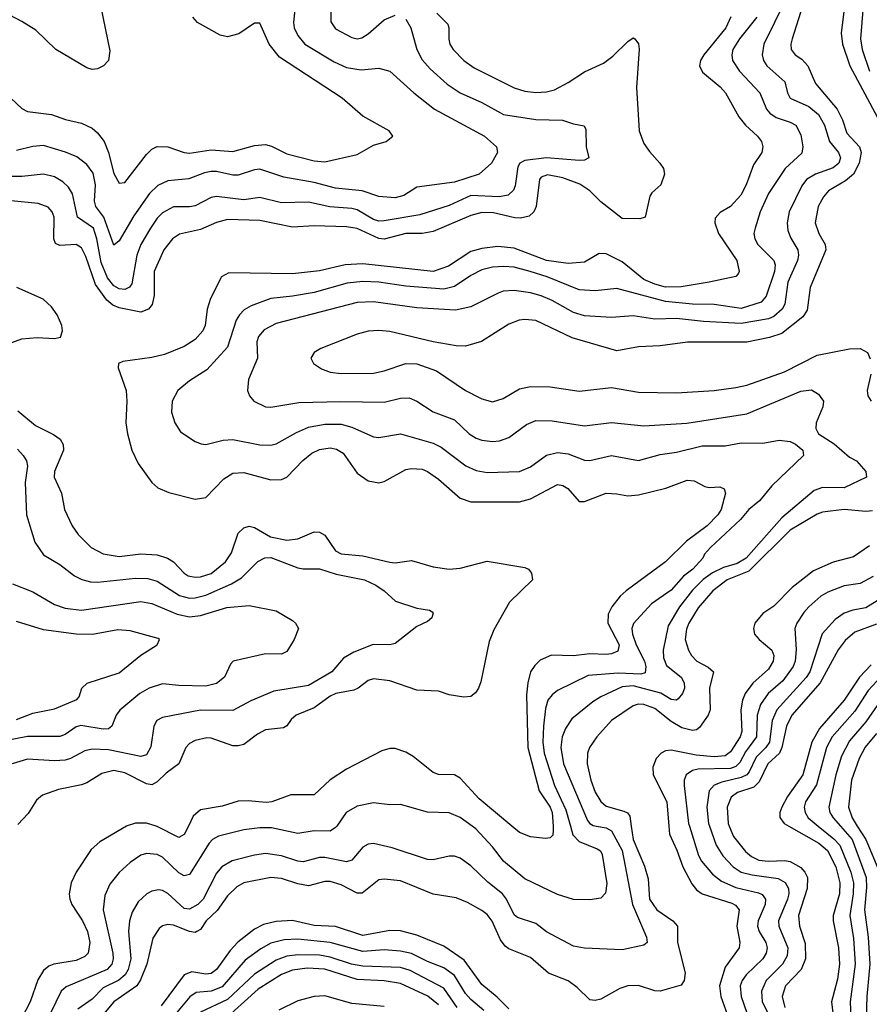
# Model space of a CAD drawing. Header units: inches. Extents: x 1308407 to 1441228, y 959628 to 1036311.
# Tile 28 of 256: x 1333202 to 1336343, y 989341 to 992980. Entities that reach past the tile are written whole.
import ezdxf

# ---------------------------------------------------------------- set-up
doc = ezdxf.new("R2010")
doc.units = ezdxf.units.IN
doc.header["$MEASUREMENT"] = 0
doc.layers.add('B3938', color=7, linetype='Continuous')
doc.layers.add('B3939', color=7, linetype='Continuous')

msp = doc.modelspace()

# ---------------------------------------------------------------- linework, layer by layer
at = {"layer": 'B3938', "color": 5}
for points, elevation in [([(1333596.5, 990000), (1333498.4, 989941.6), (1333466, 989914), (1333410.1, 989829.9), (1333392.3, 989790), (1333384.8, 989750), (1333387.2, 989730), (1333394.1, 989710), (1333433.4, 989650), (1333453, 989610), (1333460.5, 989570), (1333455.4, 989530), (1333442.2, 989517.8), (1333410, 989503.5), (1333327.4, 989490), (1333310, 989482.6), (1333290, 989466), (1333268.6, 989431.4), (1333240.3, 989350), (1333210, 989291.9)], 3120), ([(1334373.9, 990000), (1334370, 989994.5), (1334350, 989981.3), (1334290, 989982), (1334230, 989972.2), (1334133.4, 989993.5), (1334090, 989993.2), (1334030, 989986.1), (1333937.4, 989962.6), (1333915, 989950), (1333902.7, 989937.3), (1333830, 989820.7), (1333810, 989816.1), (1333790, 989827.5), (1333730, 989885), (1333710, 989895), (1333670, 989899.1), (1333650, 989892.9), (1333610, 989865.5), (1333570, 989828.8), (1333535.1, 989784.9), (1333516.2, 989743.8), (1333510.6, 989690), (1333545.9, 989530), (1333547.3, 989510), (1333542.4, 989490), (1333525, 989470), (1333374.1, 989405.9), (1333355.3, 989390), (1333297.1, 989270)], 3140), ([(1335334.8, 990000), (1335370, 989993.3), (1335390, 989982.6), (1335429.4, 989910), (1335467.4, 989710), (1335519.8, 989590), (1335521.6, 989570), (1335510, 989559.8), (1335430, 989542.8), (1335290, 989548.9), (1335250, 989556.8), (1335150, 989609.9), (1335110, 989640.2), (1335042.2, 989662.2), (1335030, 989672.7), (1335002.2, 989730), (1334987.3, 989750), (1334932.8, 989792.8), (1334870, 989852.8), (1334830, 989881.1), (1334810, 989889), (1334790, 989889), (1334730, 989875.9), (1334710, 989876.8), (1334579.3, 989919.3), (1334510, 989936.1), (1334490, 989933.7), (1334470, 989922.3), (1334430, 989874.5), (1334410, 989868.2), (1334330, 989884.2), (1334310, 989883.7), (1334250, 989868.1), (1334230.1, 989869.9), (1334170, 989890.4), (1334110, 989898.4), (1334070, 989892.8), (1333987.9, 989872.1), (1333948.9, 989850), (1333930, 989826.5), (1333880.1, 989730), (1333860.7, 989710), (1333830, 989692.8), (1333810, 989695.8), (1333750, 989751.1), (1333730, 989762.4), (1333715.5, 989764.5), (1333690, 989760.2), (1333671.5, 989750), (1333640.1, 989719.9), (1333618, 989682), (1333607.7, 989650), (1333604.6, 989610), (1333612.6, 989510), (1333602.3, 989470), (1333591.1, 989450), (1333568.8, 989431.2), (1333510, 989402.7), (1333470, 989360.6), (1333416.3, 989323.7)], 3160), ([(1335462.5, 990000), (1335469.5, 989950), (1335511.8, 989851.8), (1335525.4, 989805.4), (1335530.4, 989730), (1335557, 989690), (1335616.5, 989650), (1335633.9, 989630), (1335633.9, 989570), (1335662.3, 989457.7), (1335658.2, 989430), (1335647.4, 989412.6), (1335570, 989389.8), (1335550, 989390.7), (1335490, 989410.5), (1335450, 989409.9), (1335420.3, 989399.7), (1335350, 989360.2), (1335330, 989355.2), (1335310, 989358.3), (1335263.5, 989403.5), (1335230, 989428), (1335156.9, 989456.9), (1335090, 989514.2), (1335010, 989546.6), (1334996.8, 989556.8), (1334980, 989580), (1334949.3, 989649.3), (1334930, 989673.2), (1334910, 989687.9), (1334857.4, 989717.4), (1334815.1, 989735.1), (1334730, 989748.9), (1334610, 989797.9), (1334550, 989804.4), (1334530, 989801.2), (1334468.4, 989751.6), (1334450, 989752.4), (1334390, 989783), (1334350, 989795.1), (1334330, 989795), (1334270, 989779.5), (1334230, 989786.5), (1334170, 989805.9), (1334130, 989810.3), (1334030, 989790.8), (1334004.1, 989775.9), (1333970, 989742.9), (1333931.8, 989688.2), (1333891, 989650), (1333870, 989618.5), (1333856.5, 989610), (1333850, 989607.2), (1333830, 989611), (1333770, 989633.7), (1333750, 989636.9), (1333730, 989631.9), (1333717.9, 989622.1), (1333694.6, 989585.4), (1333671.7, 989490), (1333648, 989432), (1333634.4, 989410), (1333550, 989350.4), (1333499.4, 989290)], 3180), ([(1333825.5, 990000), (1333810, 989968.9), (1333790, 989958), (1333710, 989998.9), (1333706.4, 990000)], 3120), ([(1335238.1, 990000), (1335247.5, 989967.5), (1335270, 989942.7), (1335336.6, 989916.6), (1335349.2, 989909.2), (1335355.6, 989895.6), (1335372.5, 989787.5), (1335367.3, 989752.7), (1335350, 989733.5), (1335310, 989727.1), (1335250, 989729), (1335190, 989747), (1335070, 989805), (1334990.3, 989870.3), (1334950, 989923.2), (1334888.2, 989990), (1334874.3, 990000)], 3140), ([(1335173.9, 990000), (1335174.8, 989985.2), (1335173.1, 989966.9), (1335163.6, 989956.4), (1335145.8, 989954.2), (1335090, 989960.7), (1335050, 989976.5), (1335021.8, 990000)], 3120), ([(1335602.2, 990000), (1335604.9, 989970), (1335631.6, 989911.6), (1335653.2, 989850), (1335687.3, 989787.3), (1335704.1, 989764.1), (1335724.6, 989750), (1335835, 989715), (1335848.3, 989708.3), (1335862.2, 989690), (1335853.2, 989630), (1335864.6, 989570), (1335861.9, 989550), (1335810, 989479.3), (1335789, 989410), (1335794.1, 989370), (1335837.5, 989250)], 3220), ([(1335677.8, 990000), (1335712, 989892), (1335723, 989870), (1335762.9, 989822.9), (1335796.2, 989796.2), (1335850, 989772.6), (1335933.9, 989753.9), (1335946.8, 989746.8), (1335959.1, 989730), (1335958.6, 989710), (1335932.8, 989650), (1335929.7, 989630), (1335936, 989610), (1335961.1, 989570), (1335965.9, 989550), (1335962.3, 989530), (1335950, 989509.9), (1335888, 989450), (1335873, 989430), (1335865.7, 989410), (1335869.3, 989370), (1335890.3, 989310.3)], 3240), ([(1335751.8, 990000), (1335777.2, 989930), (1335802.1, 989890), (1335839.6, 989850), (1335870, 989830.4), (1335910, 989819.8), (1336005.9, 989805.9), (1336031.5, 989791.5), (1336044.5, 989770), (1336045.9, 989750), (1336040.9, 989730), (1336007.8, 989650), (1336008.5, 989630), (1336041.7, 989550), (1336039.5, 989520.5), (1336022.5, 989490), (1335962.2, 989430), (1335944.4, 989390), (1335947.6, 989350), (1335998.9, 989250)], 3260), ([(1335825.4, 990000), (1335841.5, 989961.5), (1335886, 989906), (1335907.3, 989887.3), (1335934.7, 989874.7), (1335970, 989870.1), (1336030, 989873.5), (1336050, 989869.3), (1336090, 989847.5), (1336105.4, 989830), (1336114.1, 989810), (1336113.4, 989770), (1336081.6, 989670), (1336085, 989630), (1336106.6, 989566.6), (1336107.8, 989510), (1336091.3, 989470), (1336033.7, 989410), (1336021, 989370), (1336030.9, 989330)], 3280), ([(1336046, 990000), (1336156.5, 989936.5), (1336188.4, 989910), (1336218.9, 989850), (1336234.1, 989790), (1336233, 989750), (1336209.4, 989670), (1336209.1, 989650), (1336229.8, 989550), (1336233.4, 989490), (1336225.3, 989434.7), (1336203.4, 989350), (1336221.1, 989210)], 3320), ([(1336154, 990000), (1336212.6, 989952.6), (1336234.5, 989930), (1336274.4, 989830), (1336284.6, 989790), (1336284, 989750), (1336271.2, 989670), (1336284.3, 989584.3), (1336291.1, 989490), (1336272.9, 989350), (1336278.6, 989210)], 3340), ([(1336236.1, 990000), (1336280.2, 989950), (1336332.1, 989810), (1336333, 989773), (1336325, 989690), (1336338.4, 989590), (1336344.6, 989490), (1336334.4, 989370), (1336329.6, 989210), (1336318.1, 989130), (1336312.7, 989030), (1336330.6, 988890), (1336389.1, 988710)], 3360), ([(1336298.6, 990000), (1336330.5, 989950.5), (1336380.8, 989830)], 3380), ([(1335010, 989324.9), (1334967.7, 989367.7), (1334910, 989414.1), (1334844.8, 989504.8), (1334770, 989556.4), (1334670, 989596.7), (1334610, 989612.8), (1334570, 989614.8), (1334470, 989596.1), (1334370, 989629.2), (1334290, 989632.7), (1334210, 989650.9), (1334150, 989648), (1334103.7, 989636.3), (1334070, 989619.7), (1334008.9, 989571.1), (1333980.1, 989539.9), (1333930, 989469.9), (1333910, 989454.9), (1333890, 989453.3), (1333838.5, 989461.5), (1333810, 989450.9), (1333724.3, 989335.7)], 3220), ([(1334918.5, 989318.5), (1334870, 989358.7), (1334850, 989381.6), (1334810, 989448), (1334770, 989475.7), (1334710, 989499.2), (1334650, 989529.3), (1334610, 989537.6), (1334550, 989542.7), (1334470, 989536.6), (1334350, 989569.4), (1334230, 989582.1), (1334180.2, 989579.8), (1334130, 989567.3), (1334093.3, 989546.7), (1334035.8, 989504.2), (1333950, 989405.9), (1333910, 989390.2), (1333854.8, 989385.2), (1333830.9, 989369.1), (1333781.5, 989310)], 3240), ([(1334818.8, 989330), (1334770, 989400.9), (1334645.8, 989465.8), (1334610, 989476.9), (1334470, 989482.4), (1334428.9, 989490), (1334350, 989516.2), (1334310, 989522.5), (1334230, 989524.6), (1334190, 989519.9), (1334150, 989505.1), (1334070, 989452.5), (1333970, 989359.6), (1333870, 989312.3)], 3260), ([(1334750, 989339.3), (1334711, 989371), (1334610, 989418.2), (1334550, 989427.9), (1334450, 989433.7), (1334330, 989471.2), (1334265, 989475), (1334210, 989467.6), (1334170, 989451.8), (1334083.1, 989396.9), (1333970, 989295.2)], 3280), ([(1334550, 989332.8), (1334430, 989344.3), (1334330, 989372.8), (1334290, 989370.2), (1334230, 989354.5), (1334159.7, 989320.3)], 3320)]:
    msp.add_lwpolyline(points, dxfattribs=dict(at, elevation=elevation))
at = {"layer": 'B3939', "color": 5}
for points, elevation in [([(1333493.2, 993070), (1333535.3, 992864.7), (1333530.3, 992830), (1333511.3, 992810), (1333490, 992799.1), (1333470, 992796.5), (1333450, 992802.5), (1333335.6, 992870), (1333261.1, 992941.1), (1333210, 992974), (1333070, 993046.7)], 2980), ([(1336032.7, 993050), (1335953.4, 992890), (1335946.6, 992850), (1335951.9, 992830), (1335964.1, 992810), (1336030.9, 992750.9), (1336041.1, 992710), (1336050.9, 992690), (1336119.9, 992659.9), (1336155, 992630), (1336177.9, 992590), (1336196.3, 992530), (1336229, 992490), (1336236.8, 992470), (1336231, 992450), (1336210, 992432.5), (1336144.2, 992410), (1336110.7, 992389.3), (1336093.7, 992366.3), (1336046.4, 992270), (1336039.6, 992230), (1336041.6, 992201.6), (1336052.9, 992172.9), (1336078.7, 992130), (1336081.4, 992110), (1336077.7, 992090), (1336041.9, 992010), (1336031.4, 991928.6), (1336021.3, 991910), (1335990, 991882.9), (1335970, 991875.2), (1335870, 991857.2), (1335730, 991864.5), (1335630, 991876.2), (1335550, 991873.7), (1335470, 991886.3), (1335390, 991879.4), (1335290, 991885.6), (1335250, 991898.4), (1335170, 991942.5), (1335130, 991959.3), (1335090, 991970.8), (1335030, 991979.4), (1334990, 991976.4), (1334970.4, 991970), (1334870, 991919.2), (1334813.3, 991906.7), (1334670, 991915.6), (1334510, 991937.8), (1334450, 991935.3), (1334150, 991857.9), (1334105.5, 991834.5), (1334084.5, 991810), (1334078.1, 991790), (1334080.9, 991730), (1334047.8, 991650), (1334043.9, 991610), (1334051.6, 991590), (1334067.2, 991570), (1334110, 991549.3), (1334130, 991548.7), (1334234.1, 991565.9), (1334389.7, 991569.7), (1334550, 991566.9), (1334610, 991581.9), (1334642.2, 991582.2), (1334670, 991570.8), (1334730.5, 991530.5), (1334810, 991501.3), (1334863.5, 991450), (1334890, 991434), (1334910, 991426.5), (1334950, 991421.4), (1334975.7, 991424.3), (1335010, 991436.1), (1335075.2, 991484.8), (1335110, 991499), (1335170, 991498), (1335290, 991479.8), (1335390, 991491.4), (1335510, 991479.5), (1335668.9, 991488.9), (1335890, 991523.6), (1336090, 991608), (1336130, 991612.1), (1336155.9, 991595.9), (1336173.5, 991570), (1336171.9, 991550), (1336146.4, 991490), (1336145.6, 991470), (1336155.9, 991450), (1336212.9, 991412.9), (1336270, 991363.6), (1336295.4, 991350), (1336330.3, 991310), (1336332.7, 991290), (1336250, 991250.6), (1336170, 991250.9), (1336139.3, 991240.7), (1336020.4, 991139.6), (1335887.9, 990990), (1335854.6, 990970), (1335804.5, 990955.4), (1335763.4, 990936.6), (1335728.4, 990911.6), (1335690, 990872.5), (1335641.2, 990810), (1335599.5, 990740.5), (1335581.6, 990650), (1335581.9, 990621.9), (1335593.4, 990593.3), (1335647.9, 990550), (1335658.6, 990530), (1335659.6, 990510), (1335652.6, 990490), (1335636.5, 990470), (1335630, 990465.8), (1335610, 990468.5), (1335571.9, 990491.9), (1335470, 990518.6), (1335430, 990514.6), (1335350, 990477.3), (1335321.2, 990458.8), (1335243.4, 990396.6), (1335219.3, 990360.7), (1335208, 990330), (1335202.7, 990290), (1335213, 990230), (1335301, 990021), (1335309.5, 990009.5), (1335322.4, 990002.4), (1335334.8, 990000)], 3160), ([(1334744.3, 993004.3), (1334784.2, 992964.2), (1334788.8, 992950), (1334788, 992908), (1334792.2, 992890), (1334805, 992870), (1334844.3, 992830), (1334881.8, 992801.8), (1335030, 992728.1), (1335070, 992716.4), (1335110, 992711.3), (1335150, 992713.1), (1335178.6, 992721.4), (1335230, 992748.1), (1335290, 992787.4), (1335360.8, 992819.2), (1335394.8, 992845.2), (1335450, 992900.2), (1335470, 992913.4), (1335476.3, 992910), (1335490, 992890.8), (1335491.7, 992871.7), (1335482.6, 992730), (1335492, 992570), (1335510, 992522.6), (1335530, 992492.7), (1335569.1, 992450), (1335582.3, 992430), (1335586, 992410), (1335572, 992370), (1335539, 992341), (1335531.3, 992328.7), (1335514.3, 992250), (1335495.2, 992244.8), (1335430, 992245.6), (1335350, 992307.6), (1335310, 992347.6), (1335272.4, 992372.4), (1335210, 992396.1), (1335153.4, 992406.6), (1335130, 992398.4), (1335123.5, 992390), (1335111.9, 992290), (1335103.2, 992270), (1335085.3, 992254.7), (1335052.9, 992247.1), (1335032.1, 992247.9), (1334953.6, 992266.4), (1334910, 992267.4), (1334870, 992256.8), (1334730, 992197.2), (1334690, 992190.6), (1334630, 992190.6), (1334550, 992169.4), (1334530, 992172.2), (1334450, 992208.2), (1334410, 992215), (1334290, 992218.9), (1334210, 992213.2), (1334090, 992237.9), (1333970, 992241.8), (1333930, 992231.3), (1333870, 992205), (1333792.6, 992187.4), (1333766.8, 992170), (1333735.1, 992130), (1333699.1, 992050), (1333699.5, 991960.5), (1333691.8, 991928.3), (1333678.4, 991910), (1333650, 991899.9), (1333570, 991915.8), (1333545.8, 991925.8), (1333524.1, 991944.1), (1333482, 992002), (1333445.7, 992105.7), (1333430, 992137.7), (1333410, 992149.9), (1333350, 992146.2), (1333333.7, 992153.7), (1333327.6, 992170), (1333329.3, 992250), (1333322, 992270), (1333307, 992287), (1333270, 992300.5), (1333170, 992310.3)], 3080), ([(1334220.4, 993030), (1334214.3, 992970), (1334217, 992950), (1334230, 992921.8), (1334256.3, 992890), (1334364.1, 992824.1), (1334410, 992803.1), (1334464.5, 992795.5), (1334530, 992801.3), (1334570, 992790.2), (1334659.3, 992710), (1334735.9, 992650), (1334920.3, 992550), (1334964.9, 992510), (1334968.7, 992490), (1334946.5, 992450), (1334900.9, 992410), (1334810, 992379.9), (1334670, 992361.8), (1334621.5, 992330), (1334590, 992322), (1334530, 992326.6), (1334467.9, 992347.9), (1334370, 992358.1), (1334290, 992379.1), (1334177.9, 992397.9), (1334090, 992428.3), (1334070, 992425.9), (1334010, 992405.1), (1333990, 992405.1), (1333930, 992419.7), (1333910, 992419.2), (1333885.5, 992414.5), (1333827.5, 992392.5), (1333750, 992385.3), (1333712.5, 992367.5), (1333681.7, 992338.3), (1333624, 992256), (1333570, 992163.1), (1333550, 992146.9), (1333512.7, 992250), (1333483.8, 992290), (1333478.8, 992310), (1333482.1, 992370), (1333472.9, 992412.9), (1333450, 992445.7), (1333413.2, 992473.2), (1333371.1, 992491.1), (1333290, 992515.3), (1333250, 992511.6), (1333190, 992496.7)], 3040), ([(1336096.8, 993030), (1336058.2, 992910), (1336053.1, 992890), (1336054.3, 992870), (1336069.3, 992850), (1336093.8, 992833.8), (1336116.3, 992810), (1336143.9, 992743.9), (1336223.8, 992650), (1336244.5, 992610), (1336260.5, 992560.5), (1336307.1, 992510), (1336312.9, 992490), (1336305.2, 992450), (1336284.2, 992410), (1336255.6, 992384.4), (1336192.8, 992347.2), (1336173.8, 992326.2), (1336154.7, 992290), (1336143.6, 992230), (1336156.8, 992190), (1336179.6, 992150), (1336182.8, 992130), (1336124.1, 991990), (1336113.5, 991906.5), (1336097.4, 991882.6), (1336019.6, 991820.4), (1335974.7, 991805.3), (1335890, 991788.5), (1335671.2, 991788.8), (1335570, 991774.6), (1335490, 991771.8), (1335410, 991756.5), (1335245, 991805), (1335110, 991868.1), (1335070, 991872.7), (1335048.4, 991870), (1335010, 991854.9), (1334909.5, 991790.5), (1334850, 991773.7), (1334815.3, 991775.3), (1334730, 991789.8), (1334570, 991828.2), (1334530, 991831.8), (1334490, 991829), (1334450, 991818.2), (1334315.3, 991764.7), (1334290.5, 991750), (1334278, 991730), (1334288, 991710), (1334318, 991690), (1334350, 991678), (1334390, 991673.2), (1334510, 991673.6), (1334550, 991682), (1334630, 991710.2), (1334670, 991708.5), (1334742.4, 991682.4), (1334850.3, 991610), (1334910, 991578.6), (1334950, 991568.6), (1334990, 991580.2), (1335050, 991615.6), (1335090, 991624.7), (1335163.2, 991623.2), (1335270, 991607.5), (1335390, 991621.3), (1335490, 991603.9), (1335630, 991600.8), (1335769.5, 991609.5), (1335850, 991620.9), (1335890, 991630.1), (1336030, 991679.1), (1336150, 991740.6), (1336270, 991763.7), (1336310, 991765), (1336336.9, 991750), (1336346.8, 991726.8)], 3180), ([(1334351.8, 993030), (1334352, 992972), (1334370, 992946.3), (1334430, 992914), (1334450, 992910.1), (1334466.5, 992913.5), (1334490, 992928), (1334550, 992980.1), (1334590, 992997.5)], 3060), ([(1336251.3, 993030), (1336239.3, 992930), (1336243.9, 992890), (1336271.4, 992810), (1336410.2, 992550.2)], 3220), ([(1336321, 993030), (1336311, 992910), (1336316.9, 992870), (1336343.8, 992790)], 3240), ([(1333168.7, 992690), (1333210, 992652), (1333230, 992640.7), (1333319.5, 992630), (1333371.7, 992611.7), (1333430, 992597.9), (1333470, 992579), (1333490, 992561.6), (1333514.3, 992530), (1333529.9, 992490), (1333550, 992411.3), (1333570, 992376.4), (1333590, 992379.2), (1333670, 992482.6), (1333690, 992502.3), (1333710, 992511.2), (1333750, 992509.9), (1333809.5, 992489.5), (1333830, 992486.9), (1333910, 992499.2), (1333990, 992492.8), (1334070, 992515.8), (1334110, 992518.7), (1334132.8, 992512.8), (1334190, 992484.5), (1334290, 992458.5), (1334330, 992455.4), (1334450, 992482.2), (1334510, 992516.1), (1334557.3, 992530), (1334581.3, 992550), (1334568, 992570), (1334470, 992623.6), (1334393.7, 992690), (1334162, 992842), (1334124.5, 992890), (1334090, 992967), (1334070, 992966.9), (1334012.1, 992927.9), (1333970, 992916.8), (1333943.1, 992923.1), (1333859.7, 992970), (1333842.5, 992990)], 3020), ([(1334630, 992982.7), (1334647.9, 992950), (1334670.1, 992870), (1334690, 992832.2), (1334719.1, 992799.1), (1334782.5, 992742.5), (1334830, 992709.6), (1334910, 992674), (1334990.1, 992630.1), (1335110, 992611.1), (1335209.3, 992609.3), (1335250, 992594.9), (1335288.4, 992588.4), (1335294.7, 992574.7), (1335296.5, 992510), (1335306, 992470), (1335290, 992461), (1335270, 992459.5), (1335150, 992469.4), (1335070, 992459.5), (1335050.7, 992450), (1335043.6, 992436.4), (1335034.1, 992365.9), (1335027.6, 992350), (1335007.9, 992332.1), (1334974, 992326), (1334870, 992330.6), (1334790, 992293.7), (1334681.5, 992258.5), (1334550, 992237.2), (1334530, 992236), (1334510, 992241.9), (1334450, 992278.1), (1334430, 992283), (1334348.1, 992288.1), (1334270, 992305.7), (1334170, 992303.5), (1334090, 992322.6), (1334030, 992314.2), (1333930, 992327.3), (1333910, 992322.7), (1333850, 992292.5), (1333830, 992288.4), (1333770, 992288.4), (1333730, 992266.6), (1333710, 992246.5), (1333685, 992210), (1333650.1, 992150), (1333634.5, 992110), (1333615.8, 992004.2), (1333608.1, 991991.9), (1333590, 991983), (1333570, 991985.4), (1333550, 991996.7), (1333525.9, 992025.9), (1333502.5, 992082.5), (1333487.5, 992170), (1333474.1, 992210), (1333415.4, 992250), (1333397.1, 992337.1), (1333381.9, 992361.9), (1333361.4, 992381.4), (1333330, 992399.9), (1333290, 992409.9), (1333210, 992400.4), (1333170, 992401.2)], 3060), ([(1335830.7, 992990.7), (1335812.4, 992950), (1335731.6, 992850), (1335719.5, 992830), (1335715.1, 992810), (1335726.3, 992786.3), (1335792.1, 992732.1), (1335811.4, 992710), (1335861, 992621), (1335885.3, 992590), (1335929.4, 992550), (1335944.2, 992530), (1335950.1, 992510), (1335945.5, 992490), (1335915.5, 992444.5), (1335887.4, 992370), (1335867.8, 992332.2), (1335830.4, 992289.6), (1335791.7, 992268.3), (1335773.1, 992246.9), (1335771.5, 992230), (1335786, 992190), (1335852.9, 992090), (1335862.3, 992050), (1335858.7, 992041.3), (1335849.3, 992030.7), (1335750.7, 992010), (1335647.2, 991992.8), (1335590, 991992.4), (1335550, 992003), (1335510, 992020.4), (1335430, 992084.9), (1335370, 992114.7), (1335344, 992116), (1335290, 992083.8), (1335230, 992079.2), (1335150, 992090.8), (1335030, 992135.5), (1334970, 992141.5), (1334910, 992134.1), (1334870, 992123), (1334786.8, 992070), (1334730.1, 992049.9), (1334470, 992078.6), (1334405.1, 992074.9), (1334310, 992052.7), (1334210, 992041), (1333975.1, 992044.9), (1333948.2, 992030), (1333907.5, 991950), (1333895.4, 991910), (1333887.8, 991850), (1333879.5, 991830), (1333850, 991798.4), (1333810, 991773), (1333737.3, 991742.7), (1333690, 991731.7), (1333583, 991717), (1333567.3, 991710), (1333565.8, 991694.2), (1333595, 991610), (1333598, 991570), (1333594.1, 991490), (1333600.5, 991450), (1333616.8, 991390), (1333639.8, 991339.8), (1333690, 991270.3), (1333712.2, 991250), (1333753.4, 991233.4), (1333850, 991208.3), (1333890, 991214), (1333956.5, 991283.5), (1333990, 991305), (1334030, 991306.8), (1334130, 991279.8), (1334170, 991280.5), (1334190, 991290.1), (1334249, 991351), (1334282.1, 991377.9), (1334310, 991392), (1334350, 991397.8), (1334373.2, 991393.2), (1334397.9, 991377.9), (1334450, 991305), (1334490, 991276), (1334530, 991268.4), (1334550, 991273.5), (1334630, 991317.9), (1334650, 991321.6), (1334690, 991318.9), (1334710, 991310.7), (1334750, 991282.2), (1334830, 991211.6), (1334870, 991198.6), (1335050, 991198.1), (1335090, 991210.1), (1335190, 991261.9), (1335210, 991259.4), (1335228.1, 991248.1), (1335270, 991200.2), (1335290, 991199.8), (1335370, 991230.2), (1335410, 991228.5), (1335450, 991220.1), (1335490, 991224.7), (1335590.9, 991249.1), (1335670, 991278.5), (1335695.6, 991275.6), (1335734.7, 991254.7), (1335751.4, 991251.4), (1335790, 991254.2), (1335806.4, 991246.4), (1335811.1, 991230), (1335795.4, 991170), (1335782.7, 991150), (1335744.2, 991110), (1335666.9, 991053.1), (1335590, 990976.5), (1335444.3, 990870), (1335422.2, 990850), (1335390.7, 990810), (1335377.2, 990782.8), (1335377, 990750), (1335418.1, 990670), (1335413.2, 990646.8), (1335390, 990636.1), (1335370, 990634.3), (1335310, 990637.1), (1335249.4, 990629.4), (1335168.4, 990631.6), (1335126.6, 990613.4), (1335105.9, 990594.1), (1335090.6, 990570), (1335080.1, 990530), (1335075.4, 990484.6), (1335080.7, 990290), (1335122.7, 990130), (1335163.3, 990070), (1335170.9, 990050), (1335173.9, 990000)], 3120), ([(1335927.8, 992990), (1335863.1, 992910), (1335839.1, 992870), (1335834.4, 992850), (1335837.2, 992830), (1335862.8, 992790), (1335938.9, 992710), (1335963.6, 992650), (1335975.2, 992635.2), (1335998.6, 992618.6), (1336050, 992602.1), (1336071.8, 992590), (1336090, 992554.4), (1336097.7, 992510), (1336093.4, 992486.6), (1336031.8, 992430), (1335970, 992337.4), (1335940.1, 992270), (1335921.2, 992210), (1335916.8, 992190), (1335919.4, 992170), (1335930.9, 992150), (1335990, 992090.9), (1335994.6, 992074.6), (1335992.4, 992050), (1335962, 991958), (1335943.3, 991936.7), (1335870, 991912.7), (1335770, 991927.4), (1335690, 991928.7), (1335590, 991939.4), (1335410, 991986.9), (1335330, 991978.2), (1335270, 991982.1), (1335151.7, 992030), (1335089.8, 992050), (1335030, 992065.8), (1334991.3, 992068.7), (1334950, 992065.7), (1334910, 992055.9), (1334870, 992034.8), (1334810, 991993.7), (1334770, 991984.1), (1334630, 991995.4), (1334529.9, 992009.9), (1334470, 992012.3), (1334413.1, 992006.9), (1334290, 991972.1), (1334210, 991958.1), (1334130, 991950.4), (1334057.1, 991922.9), (1334031.8, 991908.2), (1334013.9, 991890), (1334002.2, 991870), (1333969.5, 991770), (1333893.7, 991686.3), (1333830, 991646), (1333786.3, 991610), (1333765.5, 991570), (1333763.6, 991530), (1333775.2, 991490), (1333796.9, 991456.9), (1333850, 991421.7), (1333872.4, 991412.4), (1333890, 991410.2), (1333953.6, 991426.4), (1333990, 991428.8), (1334090, 991409.5), (1334130, 991408.1), (1334150, 991413.1), (1334224.8, 991455.2), (1334270, 991473.9), (1334330, 991485.5), (1334390, 991485.4), (1334430, 991474.5), (1334510, 991438.2), (1334530, 991436.3), (1334610, 991449.4), (1334730, 991415.4), (1334760.3, 991400.3), (1334851.7, 991331.7), (1334890, 991314.4), (1334930, 991306.9), (1335050, 991310.8), (1335090, 991328.1), (1335149.5, 991370.5), (1335190, 991380.9), (1335230, 991375.8), (1335290, 991352.2), (1335310, 991351.6), (1335390, 991369.5), (1335490, 991351.5), (1335570, 991373.9), (1335630, 991381.9), (1335725, 991405), (1335810, 991405.9), (1335870, 991416.4), (1335950, 991415), (1336010, 991426.4), (1336050, 991421.7), (1336070, 991411.5), (1336096.9, 991390), (1336099.5, 991370), (1335982.4, 991257.6), (1335937.3, 991202.7), (1335897.5, 991170), (1335866.5, 991133.5), (1335756.2, 991030), (1335734.4, 991005.6), (1335727.6, 990990), (1335690.1, 990950), (1335656.1, 990923.9), (1335610, 990872.1), (1335538, 990822), (1335471.8, 990748.2), (1335465.1, 990730), (1335467.3, 990710), (1335481.2, 990670), (1335511.8, 990610), (1335517, 990590), (1335514.1, 990565.9), (1335498.7, 990561.3), (1335414.9, 990565.1), (1335303.7, 990556.3), (1335190, 990501.1), (1335170, 990485.4), (1335155, 990465), (1335145.4, 990434.6), (1335138.7, 990370), (1335136.5, 990310), (1335140.6, 990270), (1335178.8, 990150), (1335220.7, 990060.7), (1335238.1, 990000)], 3140), ([(1333070, 991750.6), (1333210, 991800.8), (1333266.2, 991806.2), (1333330, 991801.7), (1333352.9, 991807.1), (1333360.5, 991830), (1333357.3, 991850), (1333340.3, 991890), (1333319.5, 991919.5), (1333287.9, 991947.9), (1333190.6, 991990.6)], 3120), ([(1336348.5, 991670), (1336334.7, 991610), (1336337.5, 991590), (1336350.2, 991570)], 3180), ([(1333194.4, 991534.4), (1333260.3, 991480.3), (1333326.9, 991446.9), (1333351, 991430), (1333362.6, 991410), (1333363.3, 991390), (1333330.6, 991310), (1333329, 991290), (1333355.7, 991230), (1333367.9, 991170), (1333395.8, 991110), (1333418.3, 991078.3), (1333466.4, 991030), (1333510, 991006.6), (1333570, 990996.9), (1333650, 991006.4), (1333710, 991002), (1333747.8, 990990), (1333770, 990976.8), (1333810, 990934.3), (1333825.2, 990925.2), (1333850, 990919.6), (1333870, 990921.3), (1333910, 990933.9), (1333963.2, 990976.8), (1333985.4, 991010), (1334010, 991082.9), (1334030, 991101.9), (1334050, 991108.8), (1334070, 991103.8), (1334129.5, 991069.5), (1334190, 991057.2), (1334230, 991061.6), (1334290, 991087.2), (1334310, 991086.3), (1334330, 991075), (1334370, 991017.8), (1334390, 991005.9), (1334470, 990998.6), (1334570, 990975), (1334590, 990973.1), (1334650, 990981.1), (1334730, 990958.6), (1334790.1, 990950.1), (1334830, 990953.8), (1334930, 990979), (1335070, 990956), (1335083.1, 990950), (1335094.7, 990934.7), (1335098.3, 990910), (1335012.8, 990827.2), (1334955, 990725), (1334937.9, 990682.1), (1334906.9, 990533.1), (1334898, 990510), (1334887.7, 990492.3), (1334870, 990478.7), (1334843.4, 990476.6), (1334790, 990484.7), (1334750, 990498.2), (1334670, 990502.2), (1334570, 990536.7), (1334510, 990544.2), (1334490, 990538.5), (1334453.8, 990510), (1334437.4, 990502.6), (1334370.1, 990489.9), (1334350, 990480.5), (1334290, 990436.9), (1334224.5, 990410), (1334205.7, 990394.3), (1334189, 990371), (1334176.8, 990363.2), (1334110, 990355.4), (1334080.5, 990339.5), (1334030, 990301.8), (1334010, 990296.1), (1333990, 990296.7), (1333910, 990324.9), (1333893.4, 990326.6), (1333850, 990316.5), (1333830, 990304.8), (1333815.8, 990290), (1333790.1, 990230), (1333743.8, 990196.2), (1333710, 990163.4), (1333690, 990153.1), (1333670, 990156.4), (1333590, 990196.5), (1333550, 990205.1), (1333505.2, 990194.8), (1333450, 990160.5), (1333430, 990152.8), (1333344.7, 990135.3), (1333285.8, 990114.2), (1333263.9, 990096.1), (1333232.9, 990047.1), (1333194.5, 990005.5)], 3080), ([(1333193.6, 991393.6), (1333214.2, 991370), (1333226.3, 991350), (1333230.1, 991330), (1333222.1, 991270), (1333227.2, 991150), (1333257.1, 991050), (1333290, 991002.2), (1333350, 990966.7), (1333404.6, 990924.6), (1333431.5, 990911.5), (1333463, 990903), (1333490, 990901.8), (1333630, 990916.2), (1333675.5, 990915.5), (1333710, 990904.7), (1333792.4, 990852.4), (1333830, 990842.5), (1333850, 990843.3), (1333890, 990853.4), (1333984.9, 990895.1), (1334022.1, 990917.9), (1334082.2, 990977.8), (1334108.2, 990991.8), (1334130, 990992.3), (1334230, 990955), (1334250, 990950.9), (1334310, 990951.3), (1334371.7, 990931.7), (1334476.5, 990910), (1334518.9, 990890), (1334548.8, 990870), (1334591.7, 990831.7), (1334670, 990805.5), (1334717.5, 990797.5), (1334729.1, 990790.9), (1334730, 990788), (1334725.5, 990770), (1334710, 990756.2), (1334670, 990737.7), (1334590, 990675.1), (1334570, 990669.8), (1334509.3, 990670.7), (1334437, 990643), (1334399.6, 990620.4), (1334355.4, 990570), (1334270, 990520.2), (1334141.2, 990498.8), (1334056.8, 990463.2), (1333990, 990427.8), (1333870, 990428.3), (1333730, 990402), (1333709.3, 990390.7), (1333697.5, 990370), (1333686.4, 990293.6), (1333670, 990263.5), (1333650, 990257.5), (1333530, 990282.1), (1333470, 990284.7), (1333442.1, 990277.9), (1333390, 990249.9), (1333370, 990244.3), (1333330, 990241.3), (1333230, 990246.9), (1333173.7, 990230)], 3060), ([(1336355.3, 991164.7), (1336330, 991162.2), (1336250.4, 991169.6), (1336170, 991160.6), (1336150, 991153.2), (1336050, 991093.3), (1335898.1, 990941.9), (1335817.6, 990910), (1335764.2, 990870), (1335710, 990807), (1335675.7, 990750), (1335667.4, 990727.4), (1335661.8, 990690), (1335674.6, 990650), (1335686.2, 990630), (1335706, 990610), (1335747.9, 990587.9), (1335766.9, 990570), (1335752.8, 990510), (1335754.8, 990430), (1335747.3, 990410), (1335715.9, 990364.1), (1335704, 990356), (1335690, 990353.7), (1335650, 990362.9), (1335610, 990386.2), (1335550, 990434.5), (1335510.1, 990449.9), (1335489, 990451), (1335470, 990444.9), (1335390, 990389.9), (1335336.3, 990330), (1335308.2, 990290), (1335300.7, 990270), (1335299.6, 990230), (1335313.5, 990170), (1335330, 990125.6), (1335350.7, 990090.7), (1335370, 990073.3), (1335435.5, 990055.5), (1335448.7, 990048.7), (1335457.2, 990037.2), (1335462.5, 990000)], 3180), ([(1336344.4, 991035.6), (1336284.9, 990995.1), (1336210, 990976), (1336136.3, 990943.7), (1336058.3, 990881.7), (1335990, 990812.9), (1335950, 990786.1), (1335920.5, 990750), (1335915.1, 990730), (1335919, 990710), (1335935.5, 990690), (1335983.3, 990650), (1335990.1, 990630), (1335987.5, 990610), (1335970, 990579.6), (1335912.3, 990527.7), (1335884.2, 990490), (1335874.2, 990465.8), (1335867.7, 990430), (1335871.9, 990350), (1335866.1, 990330), (1335830, 990274.9), (1335810, 990260.2), (1335770, 990256.1), (1335702.6, 990262.6), (1335610, 990280.3), (1335590, 990277.9), (1335574.2, 990270), (1335555.5, 990250), (1335542.5, 990217.5), (1335543.6, 990190), (1335594.4, 990090), (1335602.2, 990000)], 3220), ([(1333175.1, 990895.1), (1333250, 990865.5), (1333330, 990818.7), (1333370, 990805.5), (1333430, 990798.3), (1333650, 990829.6), (1333690, 990822.3), (1333783.6, 990783.6), (1333830, 990773.9), (1333870, 990778.6), (1333967.6, 990807.6), (1334050, 990815.8), (1334150, 990796), (1334210, 990760.5), (1334222, 990750), (1334232.7, 990730), (1334216.9, 990690), (1334190, 990645.7), (1334170, 990635.6), (1334110, 990636.2), (1333991, 990609), (1333981.5, 990598.5), (1333958.9, 990550), (1333930, 990527.2), (1333890, 990517.8), (1333790, 990519.3), (1333730, 990526.2), (1333680.8, 990510), (1333646.5, 990490), (1333571.6, 990428.4), (1333558.4, 990410), (1333542.7, 990370), (1333530, 990359.1), (1333510, 990358.6), (1333428.1, 990371.9), (1333410, 990367.4), (1333370, 990339), (1333350, 990330.9), (1333230, 990331.8), (1333070, 990301)], 3040), ([(1336357.3, 990922.7), (1336310, 990896.7), (1336250, 990888.4), (1336190, 990864.7), (1336164.3, 990850), (1336119.1, 990810), (1336100.8, 990790), (1336075.7, 990750), (1336067.4, 990730), (1336072.5, 990652.5), (1336068.9, 990610), (1336061.8, 990590), (1336023.3, 990536.7), (1335969.6, 990490), (1335940.8, 990450), (1335928.8, 990410), (1335926.3, 990330), (1335886, 990274), (1335864.9, 990235.1), (1335850, 990220.9), (1335830, 990213.3), (1335710.5, 990210), (1335690, 990205.2), (1335665.7, 990190), (1335658.4, 990170), (1335658.3, 990150), (1335674.6, 990010), (1335677.8, 990000)], 3240), ([(1336430, 990868.1), (1336330, 990806.5), (1336282.1, 990797.9), (1336250, 990786.6), (1336216.5, 990763.5), (1336169.4, 990710.6), (1336122.9, 990570), (1336110.2, 990549.8), (1336001.7, 990430), (1335984.6, 990390), (1335974.4, 990310), (1335960.8, 990290), (1335925.4, 990254.6), (1335899.2, 990200.8), (1335890, 990189.4), (1335870, 990179.4), (1335797.7, 990162.3), (1335770, 990151.1), (1335751.6, 990130), (1335742.1, 990070), (1335748.2, 990010), (1335751.8, 990000)], 3260), ([(1333190, 990393.8), (1333250, 990416.9), (1333330, 990434), (1333412.5, 990467.5), (1333422.2, 990477.8), (1333432.1, 990510), (1333451.7, 990528.3), (1333570, 990566.5), (1333650, 990632.1), (1333710.4, 990670), (1333719.1, 990690), (1333713.5, 990693.5), (1333610, 990722.2), (1333565.2, 990725.2), (1333471.5, 990708.5), (1333410, 990709.1), (1333290, 990725.4), (1333190, 990756.1)], 3020), ([(1336370, 990745.9), (1336290, 990717.3), (1336253.5, 990686.5), (1336228.7, 990651.3), (1336161.4, 990530), (1336056.2, 990410), (1336037.2, 990370), (1336019.3, 990290), (1336010.6, 990270), (1335968.1, 990230), (1335936.5, 990163.5), (1335916, 990144), (1335855.3, 990124.7), (1335832.7, 990107.3), (1335817.5, 990070), (1335821.2, 990010), (1335825.4, 990000)], 3280), ([(1336350, 990595.5), (1336307.3, 990550), (1336250, 990465.5), (1336158.7, 990361.3), (1336131, 990310), (1336097.5, 990190), (1336040.8, 990110), (1336019.9, 990070), (1336012.7, 990050), (1336012.4, 990032.4), (1336028.6, 990010), (1336046, 990000)], 3320), ([(1336387, 990553), (1336339.2, 990500.8), (1336290, 990424.9), (1336205.5, 990330), (1336184.4, 990290), (1336147.7, 990152.3), (1336107.5, 990090), (1336102.9, 990070), (1336105.6, 990050), (1336116.9, 990030), (1336154, 990000)], 3340), ([(1336402.8, 990490), (1336330, 990385.1), (1336270, 990315.7), (1336241, 990259), (1336219.8, 990190), (1336193.3, 990070), (1336197.8, 990050), (1336209.7, 990030), (1336236.1, 990000)], 3360), ([(1336370, 990342.4), (1336328.1, 990291.9), (1336305.7, 990250), (1336277.8, 990170), (1336266.4, 990070), (1336279.3, 990030), (1336298.6, 990000)], 3380), ([(1335021.8, 990000), (1334900.8, 990100.8), (1334830, 990177.3), (1334810, 990189), (1334750, 990190.6), (1334730, 990198.2), (1334656.7, 990256.7), (1334630, 990272.7), (1334590, 990286.4), (1334570, 990286.4), (1334541.2, 990278.8), (1334410, 990210.6), (1334350, 990170.6), (1334290, 990116.2), (1334204.2, 990115.8), (1334134, 990090), (1334112.7, 990087.3), (1334046.1, 990093.9), (1334010, 990092.7), (1333950, 990074.2), (1333870, 990059.6), (1333843.7, 990036.3), (1333825.5, 990000)], 3120), ([(1334874.3, 990000), (1334830, 990032), (1334790, 990049.1), (1334710, 990051.6), (1334610, 990080.3), (1334570, 990078.4), (1334510, 990086.6), (1334450, 990074.1), (1334409.2, 990050.8), (1334373.9, 990000)], 3140), ([(1333706.4, 990000), (1333670, 990011.2), (1333630, 990010.9), (1333598.7, 990001.3), (1333596.5, 990000)], 3120)]:
    msp.add_lwpolyline(points, dxfattribs=dict(at, elevation=elevation))

doc.saveas('drawing.dxf')
